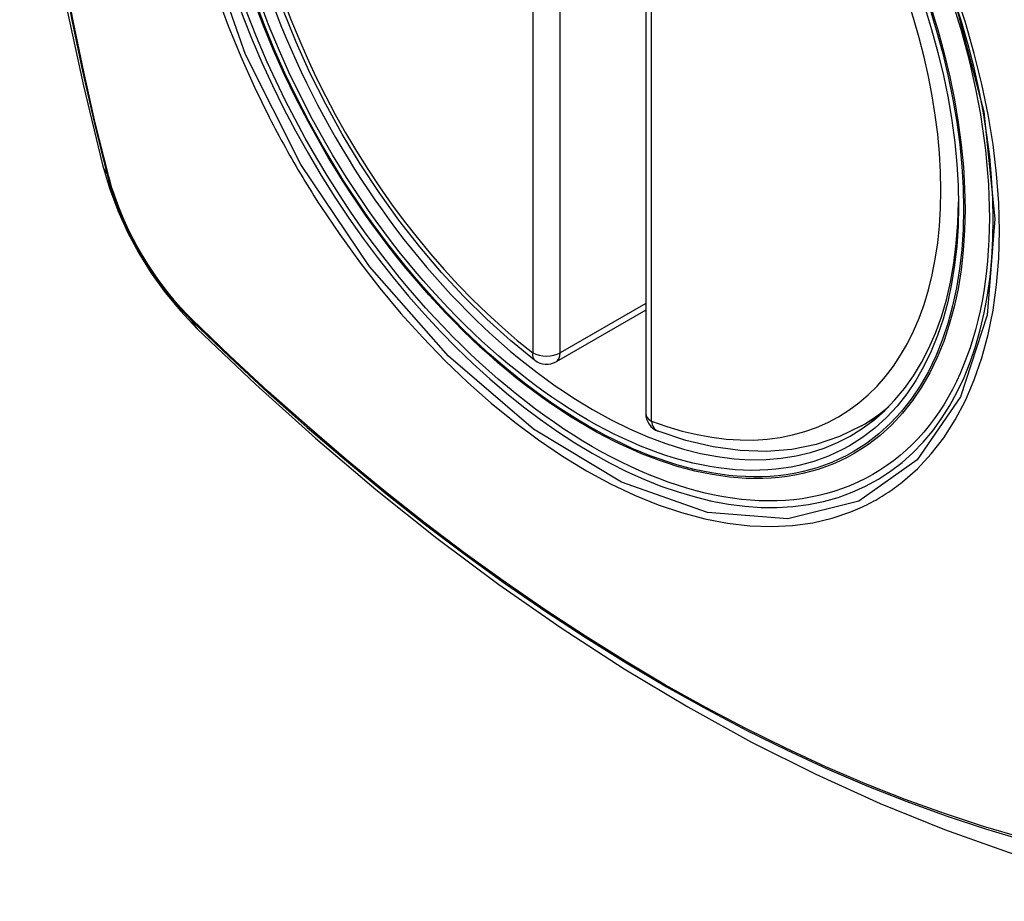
# Model space of a CAD drawing. Header units: inches. Extents: x 145 to 171, y 52.7 to 82.2.
# Tile 3 of 20: x 147.513 to 148.115, y 78.369 to 78.907. Entities that reach past the tile are written whole.
import ezdxf

# ---------------------------------------------------------------- set-up
doc = ezdxf.new("R2010")
doc.units = ezdxf.units.IN
doc.header["$MEASUREMENT"] = 0
doc.layers.add('Visible Edges(ANSI)', color=7, linetype='Continuous', lineweight=25)
doc.layers.add('Visible Tangent Edges(ANSI)', color=7, linetype='Continuous', lineweight=25)

msp = doc.modelspace()

# ---------------------------------------------------------------- linework, layer by layer
at = {"layer": 'Visible Edges(ANSI)'}
for p, q in [((147.89558, 79.15215), (147.89558, 78.66685)), ((147.89558, 78.72979), (147.8409, 78.6983)), ((148.02739, 78.65911), (148.0377, 78.66504))]:
    msp.add_line(p, q, dxfattribs=at)
at = {"layer": 'Visible Edges(ANSI)', "flags": 128}
for points in [[(147.56729, 79.52651), (147.55446, 79.4884), (147.5434, 79.44916), (147.53411, 79.40887), (147.52656, 79.3676), (147.52072, 79.32541), (147.51657, 79.28237), (147.5141, 79.23852), (147.51328, 79.19395), (147.51409, 79.14871), (147.51652, 79.10285), (147.52054, 79.05646), (147.52613, 79.00958), (147.53328, 78.96229), (147.54196, 78.91465), (147.55215, 78.86674), (147.56383, 78.81862)], [(147.82777, 78.6992), (147.81307, 78.7112), (147.79864, 78.72419), (147.78455, 78.7381), (147.77085, 78.75287), (147.75761, 78.76843), (147.74488, 78.78472), (147.73272, 78.80167), (147.72117, 78.81918), (147.7103, 78.8372), (147.70014, 78.85563), (147.69076, 78.87439), (147.68218, 78.89341), (147.67444, 78.91259)], [(147.56383, 78.81862), (147.56807, 78.80432), (147.57321, 78.79059), (147.5792, 78.77738), (147.586, 78.76465), (147.59362, 78.75239), (147.60207, 78.7406), (147.6114, 78.72928), (147.62167, 78.71845)], [(147.62167, 78.71845), (147.65748, 78.68433), (147.69386, 78.65159), (147.73075, 78.62031), (147.7681, 78.59053), (147.80587, 78.56231), (147.84402, 78.5357), (147.88249, 78.51074), (147.92123, 78.48748), (147.96022, 78.46598), (147.99939, 78.44628), (148.03872, 78.42843), (148.07815, 78.41249), (148.11764, 78.39849), (148.15715, 78.38649), (148.19662, 78.37655), (148.23602, 78.36872)], [(148.02739, 78.65911), (148.01401, 78.65254), (147.99977, 78.64773), (147.98481, 78.64472), (147.96926, 78.64349), (147.95322, 78.64402), (147.93681, 78.64628), (147.92012, 78.65022), (147.90323, 78.6558)]]:
    msp.add_lwpolyline(points, dxfattribs=at)
at = {"layer": 'Visible Edges(ANSI)'}
for centre, start, end in [((147.83501, 78.70854), 232.21581, 299.93599), ((147.90739, 78.66685), 180, 249.36936)]:
    msp.add_arc(centre, 0.01181, start, end, dxfattribs=at)
msp.add_ellipse((147.86041, 78.92413), major_axis=(-0.15963, 0.2772), ratio=0.578093, dxfattribs=at)
msp.add_ellipse((147.86389, 78.92614), major_axis=(0.15718, -0.27294), ratio=0.578093, start_param=2.362013, end_param=7.062765, dxfattribs=at)
at = {"layer": 'Visible Tangent Edges(ANSI)'}
for p, q in [((147.82666, 79.18902), (147.82666, 78.70373)), ((147.84336, 78.70373), (147.84336, 79.18902)), ((147.89904, 78.66204), (147.89904, 79.14734)), ((147.56735, 78.81251), (147.56724, 78.81297)), ((147.89558, 78.7338), (147.84336, 78.70373)), ((147.61842, 78.72431), (147.61809, 78.72464))]:
    msp.add_line(p, q, dxfattribs=at)
at = {"layer": 'Visible Tangent Edges(ANSI)', "flags": 128}
for points in [[(148.08416, 78.91958), (148.10207, 78.85096), (148.10879, 78.78562), (148.10403, 78.72672), (148.08791, 78.67681), (148.0614, 78.63836), (148.02569, 78.61318), (147.98239, 78.60233), (147.93327, 78.60626), (147.88071, 78.62478), (147.82712, 78.65709), (147.77508, 78.70163), (147.72686, 78.75648), (147.68492, 78.81882), (147.65122, 78.88594), (147.627, 78.95509)], [(147.53936, 78.93772), (147.54515, 78.90684), (147.55159, 78.87578), (147.5587, 78.84456), (147.56645, 78.8132)], [(147.56724, 78.81297), (147.55947, 78.84425), (147.55235, 78.8754), (147.54588, 78.90639), (147.54008, 78.93721)], [(147.63375, 78.92239), (147.64069, 78.90346), (147.64835, 78.88466), (147.65669, 78.86602), (147.66571, 78.8476)], [(148.05244, 78.62489), (148.06151, 78.63292), (148.0699, 78.64193), (148.07758, 78.65187), (148.08455, 78.66278), (148.09078, 78.67461), (148.09623, 78.68728), (148.1009, 78.70074), (148.10474, 78.71493), (148.10773, 78.72976), (148.10986, 78.74525), (148.11114, 78.76141), (148.11157, 78.77815), (148.11115, 78.79539), (148.10986, 78.81304), (148.10772, 78.83104), (148.10473, 78.84933), (148.10091, 78.86787), (148.09627, 78.8866), (148.09083, 78.90545), (148.0846, 78.92437)], [(147.66571, 78.8476), (147.6669, 78.84526), (147.66811, 78.84293), (147.66933, 78.84061), (147.67056, 78.83829), (147.6718, 78.83597), (147.67305, 78.83366), (147.67431, 78.83135), (147.67558, 78.82905), (147.67686, 78.82675), (147.67815, 78.82446), (147.67945, 78.82218), (147.68076, 78.8199), (147.68208, 78.81762), (147.68341, 78.81535), (147.68475, 78.81309), (147.6861, 78.81083), (147.68746, 78.80858), (147.68882, 78.80633), (147.6902, 78.80409), (147.69159, 78.80186), (147.69299, 78.79963), (147.69439, 78.79741), (147.69581, 78.7952), (147.69723, 78.79299)], [(147.56645, 78.8132), (147.56755, 78.80915), (147.56875, 78.80509), (147.57006, 78.80101), (147.57148, 78.79694), (147.57301, 78.79286), (147.57464, 78.7888), (147.57636, 78.78475), (147.57819, 78.78072), (147.58011, 78.77671), (147.58213, 78.77274), (147.58423, 78.76881), (147.58642, 78.76491), (147.5887, 78.76107), (147.59105, 78.75728), (147.59348, 78.75355), (147.59599, 78.74989), (147.59857, 78.7463), (147.60121, 78.74278), (147.60392, 78.73934), (147.60668, 78.73598), (147.6095, 78.73272), (147.61237, 78.72955), (147.61528, 78.72647), (147.61824, 78.72351)], [(147.61809, 78.72464), (147.61519, 78.72757), (147.61234, 78.73059), (147.60954, 78.73371), (147.60678, 78.73692), (147.60408, 78.74021), (147.60144, 78.74358), (147.59886, 78.74703), (147.59634, 78.75055), (147.5939, 78.75414), (147.59152, 78.75779), (147.58922, 78.76149), (147.587, 78.76525), (147.58485, 78.76906), (147.58279, 78.7729), (147.58082, 78.77679), (147.57894, 78.7807), (147.57715, 78.78464), (147.57545, 78.7886), (147.57385, 78.79258), (147.57234, 78.79657), (147.57094, 78.80056), (147.56964, 78.80455), (147.56844, 78.80854), (147.56735, 78.81251)], [(147.69723, 78.79299), (147.70871, 78.77594), (147.72072, 78.75935), (147.73321, 78.7433), (147.74614, 78.72783), (147.75945, 78.71301), (147.7731, 78.6989), (147.78704, 78.68556), (147.80121, 78.67303), (147.81557, 78.66135), (147.83007, 78.65056), (147.84468, 78.64068), (147.85935, 78.63174), (147.87404, 78.62378), (147.88866, 78.61685), (147.90316, 78.61097), (147.9175, 78.60614), (147.93164, 78.60239), (147.94552, 78.59971), (147.95911, 78.59812), (147.97236, 78.59763), (147.98521, 78.59825), (147.9976, 78.59996), (148.00951, 78.60274), (148.02091, 78.6066)], [(147.61824, 78.72351), (147.64152, 78.70113), (147.66505, 78.67934), (147.68881, 78.65818), (147.71277, 78.63766), (147.7369, 78.61783), (147.76118, 78.5987), (147.78557, 78.58029), (147.81005, 78.56262), (147.83459, 78.54572), (147.85916, 78.52961), (147.88371, 78.51429), (147.90827, 78.49978), (147.93282, 78.48605), (147.95736, 78.47313), (147.98188, 78.46101), (148.00633, 78.44971), (148.03071, 78.43925), (148.05497, 78.42964), (148.07911, 78.42087), (148.10313, 78.41296), (148.12699, 78.4059)], [(148.12573, 78.40748), (148.10197, 78.41446), (148.07805, 78.4223), (148.05399, 78.431), (148.02982, 78.44054), (148.00552, 78.45094), (147.98114, 78.46218), (147.9567, 78.47425), (147.93222, 78.48713), (147.90774, 78.50081), (147.88324, 78.5153), (147.85874, 78.53059), (147.83424, 78.54668), (147.80975, 78.56356), (147.78532, 78.58121), (147.76099, 78.5996), (147.73676, 78.61872), (147.71269, 78.63854), (147.68879, 78.65904), (147.6651, 78.68019), (147.64164, 78.70195), (147.61842, 78.72431)], [(148.02091, 78.6066), (148.02233, 78.60716), (148.02373, 78.60775), (148.02513, 78.60835), (148.02653, 78.60897), (148.02791, 78.60961), (148.02928, 78.61026), (148.03065, 78.61093), (148.032, 78.61162), (148.03335, 78.61232), (148.03469, 78.61305), (148.03602, 78.61378), (148.03734, 78.61454), (148.03865, 78.61531), (148.03995, 78.6161), (148.04124, 78.6169), (148.04252, 78.61772), (148.04379, 78.61856), (148.04506, 78.61942), (148.04631, 78.62029), (148.04756, 78.62118), (148.04879, 78.62208), (148.05002, 78.623), (148.05123, 78.62394), (148.05244, 78.62489)]]:
    msp.add_lwpolyline(points, dxfattribs=at)
at = {"layer": 'Visible Tangent Edges(ANSI)'}
for centre, major_axis, ratio, start_param, end_param in [((147.8629, 78.92556), (-0.17285, 0.30015), 0.578093, 5.049711, 10.658253), ((147.86285, 78.92553), (-0.1503, 0.261), 0.578093, 5.670484, 8.47055), ((147.86285, 78.92553), (0.1503, -0.261), 0.578093, 5.670484, 8.47055), ((147.67821, 78.84807), (-0.11438, -0.02945), 0.352863, 0, 0.142152), ((147.57577, 78.81611), (-0.00953, -0.00245), 0.357658, 0.142431, 0.406138), ((147.62541, 78.73012), (-0.00688, -0.00704), 0.360494, 5.876137, 6.139844), ((147.70434, 78.80281), (-0.08267, -0.08436), 0.355706, 6.140128, 6.283185), ((147.83501, 78.70854), (-0.00724, -0.00933), 0.471826, 5.568124, 6.283185), ((147.83501, 78.70854), (0.01181, 0), 0.575862, 3.926991, 5.497787), ((147.83501, 78.70854), (0.00589, -0.01024), 0.578093, 0, 0.787332), ((147.8712, 78.93034), (0.15619, -0.27123), 0.578093, 0, 0.112305), ((147.90739, 78.66685), (-0.01181, 0), 0.575862, 0, 0.785398), ((147.90739, 78.66685), (-0.00416, -0.01105), 0.667544, 5.394234, 6.283185)]:
    msp.add_ellipse(centre, major_axis=major_axis, ratio=ratio, start_param=start_param, end_param=end_param, dxfattribs=at)
for centre, major_axis in [((147.86349, 78.9259), (0.17078, -0.29656)), ((147.86052, 78.92419), (-0.16238, 0.28198)), ((147.86041, 78.92413), (0.16178, -0.28094))]:
    msp.add_ellipse(centre, major_axis=major_axis, ratio=0.578093, dxfattribs=at)

doc.saveas('drawing.dxf')
